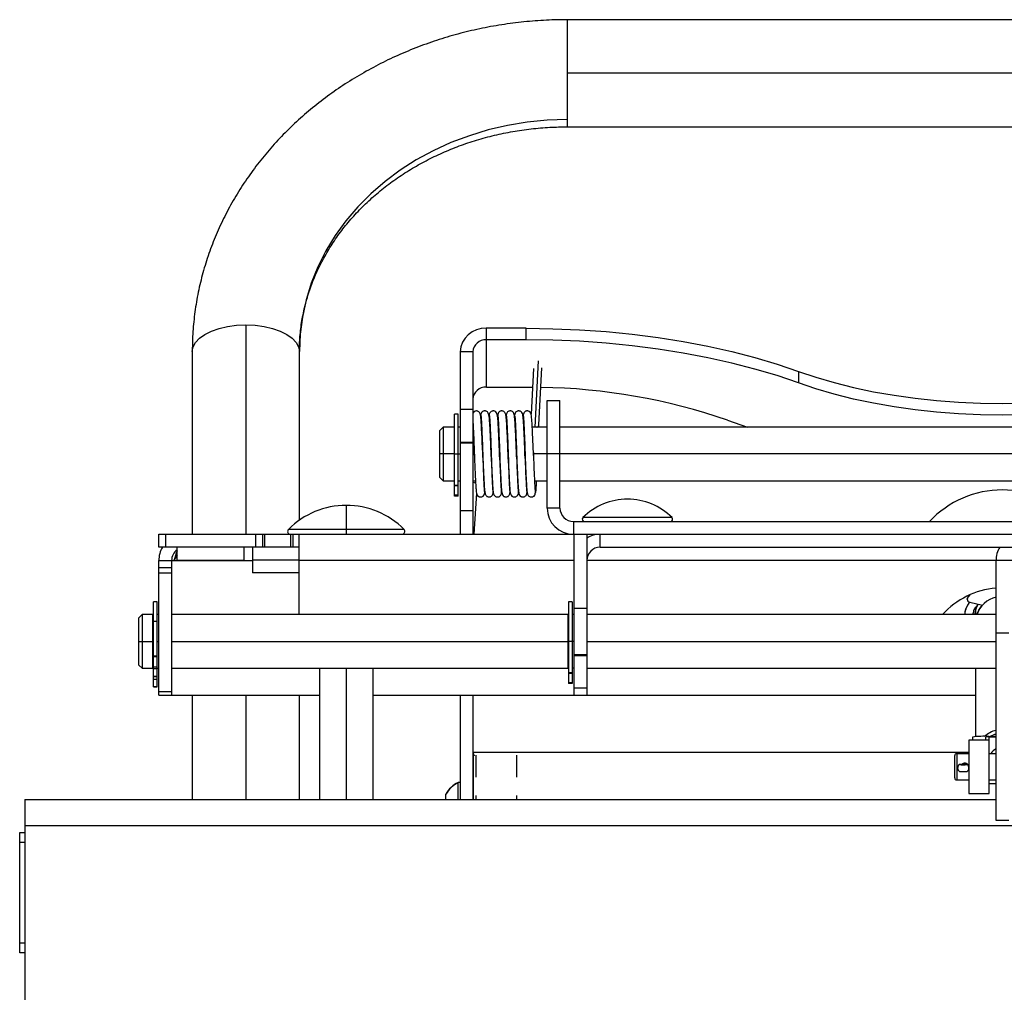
# Model space of a CAD drawing. Header units: millimetres. Extents: x -1710 to 1606, y -930 to 1956.
# Tile 22 of 27: x 1125 to 1359, y 761 to 992. Entities that reach past the tile are written whole.
import ezdxf

# ---------------------------------------------------------------- set-up
doc = ezdxf.new("R2010")
doc.units = ezdxf.units.MM

msp = doc.modelspace()

# ---------------------------------------------------------------- linework, layer by layer
at = {"color": 7, "linetype": 'Continuous', "lineweight": 25}
for p, q in [((1461.4, 991.8), (1255.02, 991.8)), ((1255.02, 991.8), (1255.02, 966.4)), ((1461.4, 979.1), (1255.02, 979.1)), ((1255.02, 966.4), (1461.4, 966.4)), ((1178.82, 919.46), (1178.82, 869.8)), ((1235.85, 904.69), (1235.85, 918.64)), ((1245.29, 918.64), (1235.85, 918.64)), ((1245.29, 915.9), (1245.29, 918.64)), ((1245.29, 915.9), (1235.85, 915.9)), ((1166.12, 913.11), (1166.12, 869.8)), ((1191.52, 873.14), (1191.52, 913.11)), ((1229.62, 913.05), (1229.62, 869.8)), ((1232.67, 913.05), (1229.62, 913.05)), ((1232.67, 913.05), (1232.67, 869.8)), ((1248.14, 910.94), (1247.31, 895.2)), ((1247.02, 909.14), (1246.44, 898.25)), ((1248.29, 895.77), (1249.01, 909.28)), ((1309.82, 908.43), (1309.82, 905.7)), ((1235.85, 904.69), (1244.1, 904.69)), ((1244.1, 904.69), (1246.78, 904.67)), ((1250.26, 876.02), (1250.26, 901.55)), ((1250.26, 901.55), (1253.31, 901.55)), ((1253.31, 876.02), (1253.31, 901.55)), ((1232.67, 899.37), (1229.62, 899.37)), ((1229.18, 898.25), (1228.29, 898.25)), ((1228.29, 878.85), (1228.29, 898.25)), ((1229.18, 878.85), (1229.18, 898.25)), ((1293, 896.85), (1297.76, 895.2)), ((1225.62, 895.2), (1224.86, 894.44)), ((1224.86, 883.26), (1224.86, 894.44)), ((1228.19, 895.2), (1225.62, 895.2)), ((1225.62, 895.2), (1225.62, 882.5)), ((1228.19, 895.2), (1228.19, 882.5)), ((1228.19, 894.79), (1228.29, 894.79)), ((1229.62, 895.2), (1229.18, 895.2)), ((1236.76, 895.2), (1236.73, 895.2)), ((1250.26, 895.2), (1246.77, 895.2)), ((1248.27, 895.2), (1248.29, 895.8)), ((1463.11, 895.2), (1253.31, 895.2)), ((1232.67, 891.53), (1229.62, 891.53)), ((1232.67, 891.42), (1229.62, 891.42)), ((1234.98, 888.82), (1234.91, 890.56)), ((1236.98, 888.89), (1236.91, 890.71)), ((1236.98, 889.73), (1237.01, 888.72)), ((1238.99, 889.64), (1239.01, 888.83)), ((1240.99, 888.9), (1240.97, 889.68)), ((1240.99, 889.89), (1241.02, 888.71)), ((1243.01, 888.78), (1242.97, 889.72)), ((1242.99, 889.89), (1243.03, 888.82)), ((1245.01, 888.88), (1244.97, 889.95)), ((1245, 890.07), (1245.04, 888.75)), ((1228.19, 888.85), (1224.86, 888.85)), ((1228.29, 888.85), (1229.62, 888.85)), ((1235, 888.85), (1234.98, 888.85)), ((1235, 887.98), (1234.98, 888.82)), ((1237, 888.27), (1236.98, 888.89)), ((1237.01, 888.85), (1236.98, 888.85)), ((1237.01, 888.72), (1237.06, 887.3)), ((1238.99, 888.79), (1238.97, 889.32)), ((1239.04, 887.35), (1238.99, 888.79)), ((1239.01, 888.83), (1239.06, 887.55)), ((1241.03, 887.65), (1240.99, 888.9)), ((1241.02, 888.71), (1241.07, 887.45)), ((1243.02, 888.19), (1243.01, 888.78)), ((1243.03, 888.82), (1243.06, 887.9)), ((1245.04, 887.75), (1245.01, 888.88)), ((1245.04, 888.75), (1245.07, 887.91)), ((1247.03, 888.51), (1247.02, 888.82)), ((1466.16, 888.85), (1247.03, 888.85)), ((1224.86, 883.26), (1225.62, 882.5)), ((1225.62, 882.5), (1228.19, 882.5)), ((1228.19, 882.9), (1228.29, 882.9)), ((1229.18, 882.5), (1229.62, 882.5)), ((1232.67, 882.5), (1233.27, 882.5)), ((1245.26, 882.5), (1245.28, 882.5)), ((1247.26, 882.5), (1250.26, 882.5)), ((1247.72, 881.46), (1247.77, 882.5)), ((1253.31, 882.5), (1463.11, 882.5)), ((1228.29, 881.46), (1229.18, 881.46)), ((1229.18, 881.28), (1228.29, 881.28)), ((1228.29, 879.13), (1229.18, 879.13)), ((1229.18, 878.85), (1228.29, 878.85)), ((1232.97, 869.8), (1233.56, 879.52)), ((1232.97, 869.8), (1233.56, 879.52)), ((1202.64, 876.66), (1202.64, 869.8)), ((1229.62, 875.46), (1232.67, 875.46)), ((1253.31, 876.02), (1250.26, 876.02)), ((1279.88, 873.75), (1258.75, 873.75)), ((1216.33, 870.97), (1188.94, 870.97)), ((1256.49, 872.85), (1256.49, 869.8)), ((1256.49, 872.85), (1459.94, 872.85)), ((1158.19, 866.75), (1158.19, 869.8)), ((1158.19, 869.8), (1558.24, 869.8)), ((1159.77, 869.8), (1159.77, 866.75)), ((1181.21, 866.75), (1181.21, 869.8)), ((1182.79, 869.8), (1182.79, 866.75)), ((1183.26, 869.8), (1183.26, 866.75)), ((1189.47, 866.75), (1189.47, 869.8)), ((1189.94, 869.8), (1189.94, 866.75)), ((1191.46, 850.75), (1191.46, 869.8)), ((1256.61, 869.8), (1256.61, 831.7)), ((1259.66, 869.8), (1259.66, 831.7)), ((1262.84, 866.75), (1262.84, 869.8)), ((1191.46, 866.75), (1158.19, 866.75)), ((1162.55, 863.7), (1162.55, 866.75)), ((1178.43, 863.7), (1178.43, 866.75)), ((1180.41, 866.75), (1180.41, 860.7)), ((1262.84, 866.75), (1453.59, 866.75)), ((1162.55, 863.7), (1178.43, 863.7)), ((1180.41, 863.73), (1191.46, 863.73)), ((1158.19, 831.7), (1158.19, 863.57)), ((1158.19, 863.57), (1180.41, 863.57)), ((1158.19, 861.94), (1161.24, 861.94)), ((1161.24, 863.57), (1161.24, 831.7)), ((1256.61, 863.57), (1191.46, 863.57)), ((1456.76, 863.57), (1259.66, 863.57)), ((1356.69, 801.98), (1356.69, 863.57)), ((1161.24, 860.57), (1158.19, 860.57)), ((1191.46, 860.7), (1180.41, 860.7)), ((1349.88, 854.43), (1349.88, 854.48)), ((1350.49, 855.46), (1350.02, 854.87)), ((1350.42, 855.43), (1350.02, 854.92)), ((1350.02, 854.92), (1350.02, 854.87)), ((1157.81, 853.8), (1156.92, 853.8)), ((1156.92, 833.62), (1156.92, 853.8)), ((1157.81, 833.62), (1157.81, 853.8)), ((1256.23, 853.8), (1255.34, 853.8)), ((1255.34, 853.8), (1255.34, 834.4)), ((1256.23, 853.8), (1256.23, 834.4)), ((1259.66, 852.19), (1256.61, 852.19)), ((1350.44, 853.71), (1353.44, 852.96)), ((1154.25, 850.75), (1153.49, 849.99)), ((1153.49, 838.81), (1153.49, 849.99)), ((1156.82, 850.75), (1154.25, 850.75)), ((1154.25, 850.75), (1154.25, 838.05)), ((1156.82, 838.05), (1156.82, 850.75)), ((1156.92, 850.34), (1156.82, 850.34)), ((1158.19, 850.75), (1157.81, 850.75)), ((1255.24, 850.75), (1161.24, 850.75)), ((1255.24, 838.05), (1255.24, 850.75)), ((1255.34, 850.34), (1255.24, 850.34)), ((1256.61, 850.75), (1256.23, 850.75)), ((1356.69, 850.75), (1259.66, 850.75)), ((1351.8, 850.75), (1351.74, 850.96)), ((1351.86, 850.75), (1351.86, 851.89)), ((1156.92, 849.19), (1157.81, 849.19)), ((1356.69, 846.43), (1359.74, 846.43)), ((1153.49, 844.4), (1156.82, 844.4)), ((1157.81, 844.4), (1158.19, 844.4)), ((1161.24, 844.4), (1255.24, 844.4)), ((1256.61, 844.4), (1255.34, 844.4)), ((1259.66, 844.4), (1356.69, 844.4)), ((1156.92, 841), (1157.81, 841)), ((1157.81, 840.78), (1156.92, 840.78)), ((1256.61, 841.28), (1259.66, 841.28)), ((1256.61, 841.05), (1259.66, 841.05)), ((1153.49, 838.81), (1154.25, 838.05)), ((1154.25, 838.05), (1156.82, 838.05)), ((1156.92, 838.45), (1156.82, 838.45)), ((1156.92, 838.38), (1157.81, 838.38)), ((1157.81, 838.05), (1158.19, 838.05)), ((1161.24, 838.05), (1255.34, 838.05)), ((1196.29, 838.05), (1196.29, 806.93)), ((1202.64, 838.05), (1202.64, 806.93)), ((1208.99, 806.93), (1208.99, 838.05)), ((1255.34, 838.45), (1255.24, 838.45)), ((1256.61, 838.05), (1256.23, 838.05)), ((1259.66, 838.05), (1356.69, 838.05)), ((1351.86, 821.82), (1351.86, 838.05)), ((1157.81, 837.9), (1156.92, 837.9)), ((1156.92, 836.18), (1157.81, 836.18)), ((1156.92, 836.11), (1157.81, 836.11)), ((1156.92, 836.1), (1157.81, 836.1)), ((1255.34, 837.01), (1256.23, 837.01)), ((1256.23, 836.83), (1255.34, 836.83)), ((1157.81, 835.41), (1156.92, 835.41)), ((1156.92, 833.69), (1157.81, 833.69)), ((1156.92, 833.62), (1157.81, 833.62)), ((1255.34, 834.68), (1256.23, 834.68)), ((1256.23, 834.4), (1255.34, 834.4)), ((1256.61, 833.4), (1259.66, 833.4)), ((1158.19, 832.55), (1161.24, 832.55)), ((1158.19, 831.7), (1196.29, 831.7)), ((1166.12, 831.7), (1166.12, 806.93)), ((1178.82, 831.7), (1178.82, 806.93)), ((1191.52, 806.93), (1191.52, 831.7)), ((1208.99, 831.7), (1351.86, 831.7)), ((1229.62, 831.7), (1229.62, 806.93)), ((1232.67, 831.7), (1232.67, 806.93)), ((1351.07, 821.7), (1351.07, 821.03)), ((1354.24, 821.03), (1354.24, 821.7)), ((1355.04, 821.89), (1356.69, 821.89)), ((1355.04, 808.33), (1355.04, 821.74)), ((1356.69, 821.74), (1355.04, 821.74)), ((1355.04, 821.03), (1350.27, 821.03)), ((1350.27, 821.03), (1350.27, 808.33)), ((1355.04, 821.02), (1350.27, 821.02)), ((1350.27, 818.1), (1232.8, 818.1)), ((1232.8, 806.98), (1232.8, 818.1)), ((1233.03, 817.2), (1232.84, 817.84)), ((1233.45, 812.2), (1233.45, 817.43)), ((1243.08, 812.2), (1243.08, 817.43)), ((1346.9, 812.03), (1346.9, 817.33)), ((1350.27, 817.79), (1347.36, 817.79)), ((1347.36, 817.79), (1347.36, 811.57)), ((1350.27, 817.79), (1347.36, 817.79)), ((1356.69, 817.79), (1355.04, 817.79)), ((1356.69, 817.79), (1355.04, 817.79)), ((1347.96, 815.19), (1347.96, 815.19)), ((1348.67, 815.31), (1348.67, 815.32)), ((1348.67, 815.3), (1348.67, 815.31)), ((1348.83, 815.37), (1348.83, 815.37)), ((1349.08, 815.2), (1349.08, 815.65)), ((1349.48, 815.21), (1349.48, 815.53)), ((1349.73, 815.24), (1349.73, 815.37)), ((1349.89, 815.19), (1349.89, 815.32)), ((1350.26, 814.29), (1350.27, 814.4)), ((1350.27, 814.29), (1350.27, 814.4)), ((1229.62, 810.95), (1229.17, 810.95)), ((1229.17, 806.93), (1229.17, 810.95)), ((1347.36, 811.57), (1350.27, 811.57)), ((1355.04, 811.57), (1356.69, 811.57)), ((1356.69, 810.64), (1355.04, 810.64)), ((1226.27, 806.93), (1226.27, 808.18)), ((1232.77, 808.58), (1232.67, 808.58)), ((1232.79, 808.54), (1232.77, 808.52)), ((1232.81, 808.53), (1232.79, 808.56)), ((1233.45, 806.93), (1233.45, 807.89)), ((1243.08, 806.93), (1243.08, 807.89)), ((1350.27, 808.33), (1355.04, 808.33)), ((1126.44, 806.93), (1126.44, 149.83)), ((1126.44, 806.93), (1356.69, 806.93)), ((1589.99, 800.71), (1126.44, 800.71)), ((1359.74, 801.98), (1356.69, 801.98)), ((1125.22, 770.55), (1125.22, 799.12)), ((1125.22, 799.12), (1126.44, 799.12)), ((1126.44, 796.74), (1125.22, 796.74)), ((1125.22, 772.93), (1126.44, 772.93)), ((1126.44, 770.55), (1125.22, 770.55))]:
    msp.add_line(p, q, dxfattribs=at)
at = {"color": 7, "linetype": 'Continuous', "lineweight": 25, "flags": 128}
for points in [[(1255.02, 968.1), (1250.28, 967.95), (1245.56, 967.49), (1240.89, 966.72), (1236.31, 965.66), (1231.83, 964.3), (1227.47, 962.66), (1223.27, 960.73), (1219.25, 958.55), (1215.43, 956.1), (1211.83, 953.42), (1208.48, 950.51), (1205.38, 947.4), (1202.56, 944.09), (1200.03, 940.6), (1197.81, 936.97), (1195.91, 933.2), (1194.35, 929.32), (1193.12, 925.35), (1192.23, 921.3), (1191.7, 917.22), (1191.52, 913.11)], [(1166.12, 913.11), (1166.32, 914.21), (1166.89, 915.28), (1167.83, 916.28), (1169.1, 917.19), (1170.66, 917.97), (1172.47, 918.61), (1174.48, 919.08), (1176.62, 919.36), (1178.82, 919.46)], [(1178.82, 919.46), (1181.03, 919.36), (1183.17, 919.08), (1185.17, 918.61), (1186.99, 917.97), (1188.55, 917.19), (1189.82, 916.28), (1190.76, 915.28), (1191.33, 914.21), (1191.52, 913.11)], [(1245.29, 918.64), (1251.64, 918.55), (1257.97, 918.29), (1264.24, 917.85), (1270.45, 917.24), (1276.55, 916.46), (1282.53, 915.51), (1288.37, 914.4), (1294.04, 913.14), (1299.52, 911.71), (1304.78, 910.14), (1309.82, 908.43)], [(1309.82, 905.7), (1304.78, 907.41), (1299.52, 908.98), (1294.04, 910.4), (1288.37, 911.67), (1282.53, 912.78), (1276.55, 913.72), (1270.45, 914.5), (1264.24, 915.11), (1257.97, 915.55), (1251.64, 915.81), (1245.29, 915.9)], [(1309.82, 908.43), (1313.98, 907.02), (1318.35, 905.75), (1322.91, 904.6), (1327.64, 903.6), (1332.51, 902.75), (1337.5, 902.04), (1342.59, 901.49), (1347.76, 901.09), (1352.97, 900.86), (1358.21, 900.78), (1363.45, 900.86), (1368.67, 901.09), (1373.83, 901.49), (1378.92, 902.04), (1383.92, 902.75), (1388.79, 903.6), (1393.52, 904.6), (1398.08, 905.75), (1402.45, 907.02), (1406.61, 908.43)], [(1406.61, 905.7), (1402.45, 904.29), (1398.08, 903.01), (1393.52, 901.87), (1388.79, 900.87), (1383.92, 900.01), (1378.92, 899.31), (1373.83, 898.76), (1368.67, 898.36), (1363.45, 898.12), (1358.21, 898.04), (1352.97, 898.12), (1347.76, 898.36), (1342.59, 898.76), (1337.5, 899.31), (1332.51, 900.01), (1327.64, 900.87), (1322.91, 901.87), (1318.35, 903.01), (1313.98, 904.29), (1309.82, 905.7)], [(1233.31, 881.9), (1233.05, 882.03), (1232.67, 882.1)], [(1161.77, 863.57), (1161.77, 863.57)], [(1352.16, 850.75), (1352.59, 851.78), (1353.4, 852.97)], [(1356.69, 822.51), (1355.42, 821.97), (1355.29, 821.89)], [(1356.69, 822.44), (1355.43, 821.91), (1355.41, 821.89)], [(1349.73, 815.24), (1349.69, 815.24), (1349.66, 815.23)]]:
    msp.add_lwpolyline(points, dxfattribs=at)
at = {"color": 7, "linetype": 'Continuous', "lineweight": 25}
for centre, radius, start, end in [((1235.54, 912.71), 5.93, 87.0705, 176.735), ((1235.69, 912.88), 3.03, 87.0705, 176.735), ((1235.69, 901.67), 3.03, 87.0705, 176.735), ((1246.53, 762.19), 142.46, 70.9585, 89.1017), ((1358.21, 856.63), 23.7, 43.1651, 136.8349), ((1269.31, 863.2), 14.93, 44.947, 135.053), ((1202.64, 857.33), 19.33, 44.8855, 135.1145), ((1256.49, 876.02), 6.22, 180, 270), ((1256.49, 876.02), 3.18, 180, 270), ((1259.12, 873.37), 0.528, 135.053, 270), ((1279.5, 873.37), 0.528, 270, 44.947), ((1189.43, 870.48), 0.686, 135.1145, 270), ((1215.85, 870.48), 0.686, 270, 44.8855), ((1262.84, 863.57), 6.22, 90, 120.6774), ((1164.41, 863.57), 6.22, 149.3226, 180), ((1164.41, 863.57), 3.18, 125.803, 180), ((1262.84, 863.57), 3.18, 90, 180), ((1362.91, 863.57), 6.22, 149.3226, 180), ((1358.21, 838.05), 19.05, 94.5886, 138.1897), ((1350.62, 854.48), 0.745, 143.6875, 179.9969), ((1350.62, 854.43), 0.745, 143.6875, 179.9969), ((1350.62, 854.43), 0.746, 180.0223, 256.0981), ((1358.21, 848.77), 6.35, 103.8583, 161.857), ((1354.05, 800.93), 20.99, 87.2965, 98.1595), ((1358.21, 817.16), 6.35, 103.8685, 131.9776), ((1354.84, 817.55), 4.2, 87.2965, 98.1595), ((1347.36, 817.33), 0.463, 90, 180), ((1347.36, 817.32), 0.463, 89.9675, 179.9674), ((1358.21, 816.19), 3.17, 118.6531, 149.6968), ((1348.56, 814.4), 0.991, 127.7579, 173.1924), ((1348.92, 823.34), 8.21, 263.2312, 276.7688), ((1348.21, 815.06), 0.204, 51.7447, 93.9924), ((1348.83, 815.11), 0.254, 89.9966, 127.7633), ((1348.83, 815.11), 0.254, 20.4186, 90.0243), ((1349.73, 814.99), 0.254, 52.2367, 90.0034), ((1349.28, 814.4), 0.991, 0.0085, 52.2433), ((1348.56, 814.4), 0.99, 173.199, 193.8759), ((1348.92, 822.37), 8.8, 263.703, 276.298), ((1231.7, 805.4), 6.1, 114.518, 152.907), ((1231.66, 805.36), 6.07, 114.2339, 152.6038), ((1347.36, 812.03), 0.463, 180, 270)]:
    msp.add_arc(centre, radius, start, end, dxfattribs=at)
for points, knots in [([(1255.02, 991.8), (1254.04, 991.79), (1251.28, 991.77), (1246.75, 991.5), (1241.46, 990.93), (1236.21, 990.07), (1231.03, 988.94), (1225.94, 987.53), (1220.94, 985.85), (1216.07, 983.91), (1211.34, 981.72), (1206.77, 979.28), (1202.37, 976.6), (1198.16, 973.69), (1194.15, 970.56), (1190.36, 967.22), (1186.81, 963.69), (1183.51, 959.97), (1180.46, 956.08), (1177.68, 952.05), (1175.19, 947.87), (1172.98, 943.57), (1171.07, 939.16), (1169.46, 934.67), (1168.16, 930.1), (1167.17, 925.47), (1166.5, 920.8), (1166.17, 916.67), (1166.14, 914.11), (1166.12, 913.11)], [0, 0, 0, 0, 0.021334, 0.059829, 0.098332, 0.136837, 0.175341, 0.213842, 0.252338, 0.290824, 0.329296, 0.367749, 0.406178, 0.444577, 0.482939, 0.521257, 0.559524, 0.597734, 0.635881, 0.673959, 0.711964, 0.749896, 0.787754, 0.82554, 0.863259, 0.900918, 0.938526, 0.976094, 1, 1, 1, 1]), ([(1191.52, 913.11), (1191.53, 913.69), (1191.55, 915.52), (1191.81, 918.59), (1192.43, 922.31), (1193.36, 925.98), (1194.6, 929.58), (1196.13, 933.1), (1197.96, 936.52), (1200.06, 939.83), (1202.43, 942.99), (1205.06, 946.01), (1207.93, 948.87), (1211.03, 951.55), (1214.34, 954.04), (1217.86, 956.33), (1221.55, 958.41), (1225.41, 960.27), (1229.41, 961.9), (1233.53, 963.29), (1237.77, 964.43), (1242.09, 965.32), (1246.47, 965.95), (1250.79, 966.33), (1253.65, 966.38), (1255.02, 966.4)], [0, 0, 0, 0, 0.021345, 0.067353, 0.113336, 0.159223, 0.204961, 0.250512, 0.295854, 0.340982, 0.385901, 0.430627, 0.475178, 0.519577, 0.563847, 0.608009, 0.652082, 0.696085, 0.74003, 0.783931, 0.827796, 0.871635, 0.915452, 0.959253, 1, 1, 1, 1]), ([(1234.91, 890.56), (1234.9, 890.92), (1234.86, 892.15), (1234.77, 894), (1234.67, 895.82), (1234.57, 897.36), (1234.52, 898.12), (1234.3, 898.63), (1234.07, 898.86), (1233.85, 898.99), (1233.57, 899.06), (1233.23, 899.03), (1232.99, 898.92), (1232.71, 898.72), (1232.69, 898.51), (1232.67, 898.35)], [0, 0, 0, 0, 0.066641, 0.23059, 0.375345, 0.498428, 0.6951, 0.764745, 0.793021, 0.817801, 0.839638, 0.859968, 0.882621, 0.910636, 1, 1, 1, 1]), ([(1236.91, 890.71), (1236.9, 891.01), (1236.86, 892.19), (1236.77, 894.03), (1236.67, 895.92), (1236.6, 897.2), (1236.48, 898.13), (1236.23, 898.73), (1235.9, 898.97), (1235.66, 899.03), (1235.53, 899.05), (1235.4, 899.05), (1235.24, 899.02), (1235.03, 898.95), (1234.73, 898.74), (1234.61, 898.46), (1234.52, 898.18), (1234.49, 897.95), (1234.49, 897.94)], [0, 0, 0, 0, 0.053127, 0.207739, 0.349353, 0.475299, 0.59393, 0.706996, 0.75703, 0.774605, 0.781693, 0.787886, 0.799523, 0.811484, 0.837997, 0.909151, 0.994509, 1, 1, 1, 1]), ([(1238.97, 889.32), (1238.95, 889.82), (1238.91, 891.01), (1238.82, 892.81), (1238.74, 894.55), (1238.67, 895.94), (1238.6, 897.04), (1238.52, 897.87), (1238.38, 898.43), (1238.26, 898.72), (1237.96, 898.94), (1237.75, 899.02), (1237.56, 899.05), (1237.36, 899.04), (1237.1, 898.98), (1236.76, 898.75), (1236.57, 898.39), (1236.52, 898.05), (1236.5, 897.95)], [0, 0, 0, 0, 0.081878, 0.193457, 0.302348, 0.405556, 0.500274, 0.591722, 0.680657, 0.755757, 0.782471, 0.794025, 0.804964, 0.81671, 0.831314, 0.870683, 0.962464, 1, 1, 1, 1]), ([(1240.97, 889.68), (1240.94, 890.39), (1240.88, 892.04), (1240.77, 894.29), (1240.67, 896.17), (1240.6, 897.37), (1240.49, 898.2), (1240.25, 898.74), (1239.91, 898.97), (1239.65, 899.04), (1239.45, 899.05), (1239.26, 899.02), (1239.04, 898.95), (1238.74, 898.73), (1238.62, 898.46), (1238.54, 898.1), (1238.5, 897.9)], [0, 0, 0, 0, 0.117652, 0.269322, 0.404694, 0.52264, 0.62956, 0.725492, 0.76683, 0.78209, 0.794223, 0.805227, 0.816752, 0.843114, 0.916353, 1, 1, 1, 1]), ([(1242.97, 889.72), (1242.95, 890.15), (1242.91, 891.31), (1242.83, 893.09), (1242.74, 894.85), (1242.67, 896.19), (1242.61, 897.21), (1242.52, 897.95), (1242.39, 898.46), (1242.27, 898.73), (1241.97, 898.94), (1241.76, 899.02), (1241.61, 899.04), (1241.48, 899.05), (1241.35, 899.04), (1241.1, 898.98), (1240.77, 898.74), (1240.58, 898.37), (1240.53, 898), (1240.52, 897.92)], [0, 0, 0, 0, 0.071518, 0.192287, 0.306326, 0.410633, 0.504521, 0.593498, 0.677125, 0.746575, 0.772093, 0.783471, 0.794454, 0.800158, 0.806625, 0.822569, 0.867913, 0.970733, 1, 1, 1, 1]), ([(1244.97, 889.95), (1244.95, 890.44), (1244.9, 891.73), (1244.82, 893.63), (1244.72, 895.42), (1244.65, 896.71), (1244.59, 897.56), (1244.5, 898.17), (1244.32, 898.64), (1244.05, 898.93), (1243.73, 899.03), (1243.54, 899.05), (1243.26, 899.03), (1243.02, 898.92), (1242.78, 898.74), (1242.65, 898.49), (1242.58, 898.19), (1242.54, 898.01)], [0, 0, 0, 0, 0.082322, 0.218053, 0.341544, 0.449855, 0.546378, 0.632287, 0.706882, 0.770021, 0.782305, 0.792967, 0.811475, 0.831047, 0.854134, 0.915039, 1, 1, 1, 1]), ([(1247.02, 888.82), (1246.99, 889.61), (1246.93, 891.18), (1246.83, 893.37), (1246.73, 895.19), (1246.65, 896.9), (1246.55, 898.04), (1246.31, 898.64), (1246.09, 898.87), (1245.91, 898.97), (1245.74, 899.02), (1245.62, 899.04), (1245.52, 899.05), (1245.42, 899.04), (1245.22, 899.01), (1244.99, 898.89), (1244.69, 898.57), (1244.6, 898.2), (1244.53, 897.95)], [0, 0, 0, 0, 0.125127, 0.247386, 0.362362, 0.466808, 0.649575, 0.731256, 0.763484, 0.787247, 0.796443, 0.804351, 0.808303, 0.812894, 0.824488, 0.858762, 0.905731, 1, 1, 1, 1]), ([(1232.67, 896.49), (1232.68, 896.32), (1232.73, 895.66), (1232.82, 893.5), (1232.94, 890.66), (1233, 888.73), (1233.02, 887.93)], [0, 0, 0, 0, 0.106188, 0.432197, 0.763398, 1, 1, 1, 1]), ([(1234.46, 898.03), (1234.46, 898.03), (1234.5, 898.28), (1234.58, 897.68), (1234.69, 896.16), (1234.79, 893.92), (1234.86, 892.15), (1234.88, 891.44)], [0, 0, 0, 0, 0.00855, 0.283483, 0.547762, 0.818099, 1, 1, 1, 1]), ([(1234.48, 897.89), (1234.5, 897.95), (1234.56, 898.13), (1234.66, 897.11), (1234.76, 895.08), (1234.88, 892.21), (1235, 888.92), (1235.1, 885.61), (1235.23, 882.74), (1235.34, 880.62), (1235.41, 880.09), (1235.44, 879.84)], [0, 0, 0, 0, 0.064846, 0.184255, 0.299986, 0.420552, 0.539588, 0.655529, 0.77625, 0.894874, 1, 1, 1, 1]), ([(1236.47, 897.97), (1236.47, 897.99), (1236.51, 898.3), (1236.6, 897.79), (1236.71, 896.37), (1236.82, 893.9), (1236.9, 891.78), (1236.94, 890.71)], [0, 0, 0, 0, 0.019515, 0.268362, 0.508554, 0.751495, 1, 1, 1, 1]), ([(1236.48, 897.92), (1236.49, 897.95), (1236.55, 898.1), (1236.64, 897.13), (1236.74, 895.14), (1236.86, 892.27), (1236.98, 888.99), (1237.08, 885.69), (1237.21, 882.77), (1237.32, 880.7), (1237.41, 879.65), (1237.46, 879.76), (1237.48, 879.79)], [0, 0, 0, 0, 0.041475, 0.156265, 0.267519, 0.383422, 0.497854, 0.60931, 0.725362, 0.839397, 0.951131, 1, 1, 1, 1]), ([(1238.47, 898.01), (1238.5, 897.98), (1238.58, 897.91), (1238.69, 896.38), (1238.8, 893.95), (1238.9, 891.57), (1238.95, 890.11), (1238.96, 889.78)], [0, 0, 0, 0, 0.225619, 0.456358, 0.689737, 0.928676, 1, 1, 1, 1]), ([(1238.49, 897.9), (1238.51, 897.96), (1238.56, 898.17), (1238.66, 897.28), (1238.76, 895.38), (1238.88, 892.58), (1239, 889.32), (1239.1, 886), (1239.23, 883.05), (1239.34, 880.8), (1239.41, 880.17), (1239.44, 879.87)], [0, 0, 0, 0, 0.048781, 0.170011, 0.286816, 0.408339, 0.529258, 0.646145, 0.767893, 0.88846, 1, 1, 1, 1]), ([(1240.49, 897.95), (1240.5, 897.98), (1240.55, 898.16), (1240.64, 897.3), (1240.74, 895.43), (1240.86, 892.64), (1240.98, 889.39), (1241.08, 886.07), (1241.21, 883.08), (1241.32, 880.9), (1241.41, 879.74), (1241.46, 879.78), (1241.48, 879.8)], [0, 0, 0, 0, 0.0272695, 0.1438819, 0.2562372, 0.373131, 0.4894439, 0.601879, 0.7189893, 0.8349638, 0.947555, 1, 1, 1, 1]), ([(1240.54, 897.88), (1240.56, 897.87), (1240.62, 897.85), (1240.71, 896.55), (1240.82, 894.24), (1240.94, 891.18), (1241.05, 887.84), (1241.16, 884.64), (1241.29, 881.93), (1241.39, 880.23), (1241.47, 879.48), (1241.52, 879.68), (1241.52, 879.71)], [0, 0, 0, 0, 0.058886, 0.173914, 0.288664, 0.407047, 0.52158, 0.636834, 0.755187, 0.869294, 0.985021, 1, 1, 1, 1]), ([(1242.51, 897.89), (1242.54, 897.89), (1242.6, 897.88), (1242.69, 896.59), (1242.8, 894.29), (1242.92, 891.25), (1243.03, 887.91), (1243.14, 884.7), (1243.27, 881.99), (1243.37, 880.23), (1243.46, 879.48), (1243.51, 879.73), (1243.52, 879.78)], [0, 0, 0, 0, 0.061775, 0.174152, 0.286257, 0.401912, 0.513805, 0.626403, 0.742029, 0.853505, 0.966566, 1, 1, 1, 1]), ([(1242.58, 897.78), (1242.61, 897.66), (1242.67, 897.37), (1242.76, 895.62), (1242.88, 892.96), (1242.99, 890.13), (1243.04, 888.38), (1243.06, 887.74)], [0, 0, 0, 0, 0.155614, 0.385013, 0.622706, 0.861072, 1, 1, 1, 1]), ([(1244.51, 898.01), (1244.51, 898.02), (1244.55, 898.21), (1244.64, 897.45), (1244.74, 895.71), (1244.84, 893.43), (1244.91, 891.73), (1244.93, 891.12)], [0, 0, 0, 0, 0.023623, 0.300914, 0.567238, 0.843192, 1, 1, 1, 1]), ([(1244.52, 897.91), (1244.55, 897.93), (1244.61, 898), (1244.71, 896.77), (1244.82, 894.56), (1244.94, 891.56), (1245.05, 888.27), (1245.14, 885.52), (1245.2, 884.23), (1245.22, 883.82)], [0, 0, 0, 0, 0.10169, 0.265909, 0.427611, 0.595421, 0.758978, 0.921264, 1, 1, 1, 1]), ([(1247.84, 895.2), (1247.9, 895.22), (1248.06, 895.29), (1248.24, 895.51), (1248.27, 895.7), (1248.29, 895.8)], [0, 0, 0, 0, 0.19764, 0.59882, 1, 1, 1, 1]), ([(1232.87, 892.36), (1232.87, 892.31), (1232.89, 891.79), (1232.94, 890.54), (1232.98, 889.36), (1233, 888.75)], [0, 0, 0, 0, 0.041237, 0.507739, 1, 1, 1, 1]), ([(1234.88, 891.44), (1234.9, 891.09), (1234.95, 889.75), (1235.03, 887.1), (1235.15, 883.99), (1235.27, 881.45), (1235.37, 879.97), (1235.46, 879.41), (1235.5, 879.7), (1235.5, 879.73)], [0, 0, 0, 0, 0.063163, 0.242753, 0.427488, 0.614276, 0.793583, 0.978875, 1, 1, 1, 1]), ([(1236.94, 890.71), (1236.94, 890.71), (1236.98, 889.72), (1237.05, 887.41), (1237.16, 884.29), (1237.29, 881.66), (1237.39, 880.1), (1237.47, 879.43), (1237.51, 879.64), (1237.51, 879.64)], [0, 0, 0, 0, 0.000184, 0.197027, 0.397564, 0.60191, 0.79823, 0.999482, 1, 1, 1, 1]), ([(1238.96, 889.78), (1238.98, 889.04), (1239.04, 887.2), (1239.14, 884.34), (1239.27, 881.72), (1239.37, 880.09), (1239.46, 879.44), (1239.51, 879.73), (1239.52, 879.79)], [0, 0, 0, 0, 0.137373, 0.340241, 0.546962, 0.745564, 0.949154, 1, 1, 1, 1]), ([(1244.93, 891.12), (1244.95, 890.66), (1245, 889.19), (1245.08, 886.45), (1245.2, 883.41), (1245.32, 881.11), (1245.41, 879.84), (1245.47, 879.82), (1245.49, 879.81)], [0, 0, 0, 0, 0.089418, 0.287912, 0.494163, 0.700014, 0.898563, 1, 1, 1, 1]), ([(1233, 888.75), (1233.02, 888.14), (1233.06, 886.88), (1233.15, 885.03), (1233.23, 883.31), (1233.3, 881.87), (1233.38, 880.73), (1233.46, 879.86), (1233.6, 879.27), (1233.71, 878.97), (1234.02, 878.75), (1234.24, 878.67), (1234.44, 878.64), (1234.63, 878.65), (1234.89, 878.72), (1235.23, 878.95), (1235.42, 879.31), (1235.47, 879.65), (1235.48, 879.78)], [0, 0, 0, 0, 0.097986, 0.199567, 0.30318, 0.405874, 0.502893, 0.593215, 0.682086, 0.7585, 0.785298, 0.796721, 0.807455, 0.818987, 0.832789, 0.868407, 0.953323, 1, 1, 1, 1]), ([(1235, 888.82), (1235.03, 887.96), (1235.09, 886.27), (1235.2, 883.93), (1235.3, 882.02), (1235.37, 880.69), (1235.47, 879.74), (1235.66, 879.13), (1235.96, 878.8), (1236.21, 878.68), (1236.45, 878.65), (1236.63, 878.65), (1236.79, 878.69), (1236.98, 878.77), (1237.21, 878.94), (1237.34, 879.17), (1237.44, 879.43), (1237.47, 879.68), (1237.48, 879.76)], [0, 0, 0, 0, 0.135262, 0.268691, 0.395379, 0.510821, 0.613218, 0.710503, 0.756944, 0.791797, 0.804359, 0.814306, 0.823613, 0.833781, 0.858453, 0.909961, 0.971994, 1, 1, 1, 1]), ([(1237.06, 887.3), (1237.08, 886.9), (1237.12, 885.65), (1237.2, 883.78), (1237.3, 881.97), (1237.39, 880.71), (1237.44, 879.94), (1237.53, 879.42), (1237.68, 879.07), (1237.91, 878.83), (1238.14, 878.7), (1238.43, 878.63), (1238.77, 878.67), (1239, 878.78), (1239.24, 878.97), (1239.36, 879.22), (1239.43, 879.55), (1239.47, 879.74)], [0, 0, 0, 0, 0.069576, 0.214074, 0.345894, 0.460952, 0.557842, 0.639701, 0.707038, 0.735723, 0.761052, 0.78205, 0.800747, 0.821437, 0.846666, 0.915035, 1, 1, 1, 1]), ([(1239.06, 887.55), (1239.07, 887.19), (1239.11, 886.07), (1239.2, 884.3), (1239.29, 882.46), (1239.36, 881.12), (1239.44, 880.14), (1239.57, 879.42), (1239.75, 879), (1239.99, 878.79), (1240.18, 878.7), (1240.34, 878.66), (1240.45, 878.65), (1240.54, 878.65), (1240.63, 878.66), (1240.82, 878.69), (1241.04, 878.81), (1241.33, 879.13), (1241.43, 879.51), (1241.49, 879.76)], [0, 0, 0, 0, 0.060082, 0.191281, 0.316558, 0.431832, 0.533871, 0.626922, 0.714014, 0.74836, 0.773138, 0.782334, 0.789913, 0.793815, 0.798504, 0.810727, 0.847866, 0.899242, 1, 1, 1, 1]), ([(1241.07, 887.45), (1241.09, 886.85), (1241.15, 885.28), (1241.25, 883.1), (1241.36, 881.23), (1241.43, 880.12), (1241.54, 879.41), (1241.77, 878.94), (1242.12, 878.71), (1242.37, 878.65), (1242.57, 878.65), (1242.76, 878.68), (1242.98, 878.76), (1243.28, 878.98), (1243.38, 879.22), (1243.45, 879.56), (1243.48, 879.71)], [0, 0, 0, 0, 0.10263, 0.269278, 0.417495, 0.542036, 0.646496, 0.734851, 0.771726, 0.786148, 0.798351, 0.809973, 0.822449, 0.852009, 0.937185, 1, 1, 1, 1]), ([(1243.06, 887.9), (1243.08, 887.48), (1243.12, 886.33), (1243.2, 884.57), (1243.29, 882.8), (1243.36, 881.44), (1243.43, 880.44), (1243.51, 879.71), (1243.64, 879.23), (1243.76, 878.96), (1244.06, 878.75), (1244.27, 878.67), (1244.43, 878.65), (1244.56, 878.65), (1244.69, 878.66), (1244.93, 878.72), (1245.26, 878.97), (1245.44, 879.32), (1245.49, 879.67), (1245.5, 879.72)], [0, 0, 0, 0, 0.070992, 0.191752, 0.307797, 0.415636, 0.512682, 0.599979, 0.682374, 0.751255, 0.776761, 0.788206, 0.799309, 0.805207, 0.811924, 0.82847, 0.875204, 0.981219, 1, 1, 1, 1]), ([(1245.07, 887.91), (1245.09, 887.22), (1245.14, 885.83), (1245.2, 884.61), (1245.23, 884)], [0, 0, 0, 0, 0.496719, 1, 1, 1, 1]), ([(1247, 889.19), (1247.01, 888.9), (1247.06, 887.54), (1247.14, 885.05), (1247.27, 882.28), (1247.37, 880.35), (1247.48, 879.45), (1247.61, 879.86), (1247.68, 880.65), (1247.72, 881.44), (1247.72, 881.46)], [0, 0, 0, 0, 0.042812, 0.199903, 0.362393, 0.520025, 0.677783, 0.840268, 0.99725, 1, 1, 1, 1]), ([(1245.23, 884), (1245.24, 883.79), (1245.28, 882.79), (1245.36, 881.48), (1245.43, 880.28), (1245.54, 879.47), (1245.78, 878.95), (1246.13, 878.72), (1246.38, 878.65), (1246.59, 878.65), (1246.78, 878.68), (1246.99, 878.75), (1247.29, 878.98), (1247.4, 879.23), (1247.47, 879.57), (1247.51, 879.73)], [0, 0, 0, 0, 0.051022, 0.234028, 0.392261, 0.529116, 0.653314, 0.706844, 0.726511, 0.742174, 0.7567, 0.771996, 0.807186, 0.905578, 1, 1, 1, 1]), ([(1162.55, 865.89), (1162.55, 865.89), (1162.29, 865.23), (1162.03, 864.4), (1161.77, 863.57)], [0, 0, 0, 0, 0.007035, 1, 1, 1, 1]), ([(1162.55, 864.76), (1162.55, 864.76), (1162.29, 864.42), (1162.03, 863.99), (1161.77, 863.57)], [0, 0, 0, 0, 0.007035, 1, 1, 1, 1]), ([(1349.3, 850.75), (1349.32, 850.99), (1349.38, 852.07), (1349.95, 853.01), (1350.39, 853.75)], [0, 0, 0, 0, 0.223436, 1, 1, 1, 1]), ([(1349.31, 850.75), (1349.33, 850.92), (1349.44, 851.89), (1349.87, 852.95), (1350.44, 853.66), (1350.51, 853.75)], [0, 0, 0, 0, 0.162124, 0.893959, 1, 1, 1, 1]), ([(1351.26, 850.75), (1351.31, 851.08), (1351.43, 852.02), (1352.07, 852.76), (1352.48, 853.24)], [0, 0, 0, 0, 0.3466015, 1, 1, 1, 1]), ([(1351.76, 850.75), (1351.76, 850.98), (1351.77, 851.86), (1352.18, 852.66), (1352.48, 853.24)], [0, 0, 0, 0, 0.268281, 1, 1, 1, 1]), ([(1347.96, 815.19), (1347.9, 815.14), (1347.79, 815.04), (1347.67, 814.84), (1347.6, 814.67), (1347.59, 814.56), (1347.59, 814.52)], [0, 0, 0, 0, 0.28674, 0.573692, 0.860807, 1, 1, 1, 1]), ([(1348.2, 815.26), (1348.16, 815.26), (1348.1, 815.25), (1348.03, 815.23), (1347.97, 815.2), (1347.95, 815.18), (1347.94, 815.17)], [0, 0, 0, 0, 0.56048, 0.7744533, 0.916807, 1, 1, 1, 1]), ([(1349.66, 815.23), (1349.66, 815.23), (1349.66, 815.23), (1349.62, 815.22), (1349.52, 815.21), (1349.33, 815.21), (1349.07, 815.2), (1348.77, 815.2), (1348.49, 815.21), (1348.3, 815.21), (1348.2, 815.22), (1348.19, 815.23), (1348.18, 815.23)], [0, 0, 0, 0, 0.026893, 0.082624, 0.173573, 0.295119, 0.430954, 0.571353, 0.712588, 0.852332, 0.948522, 1, 1, 1, 1]), ([(1349.28, 815.53), (1349.22, 815.53), (1349.09, 815.52), (1348.87, 815.46), (1348.75, 815.36), (1348.67, 815.3)], [0, 0, 0, 0, 0.283401, 0.585272, 1, 1, 1, 1]), ([(1350.27, 814.53), (1350.27, 814.59), (1350.26, 814.73), (1350.19, 814.98), (1350, 815.25), (1349.73, 815.44), (1349.48, 815.52), (1349.35, 815.53), (1349.28, 815.53)], [0, 0, 0, 0, 0.121662, 0.250463, 0.500297, 0.749696, 0.87878, 1, 1, 1, 1]), ([(1347.57, 814.4), (1347.57, 814.33), (1347.57, 814.25), (1347.6, 814.17), (1347.6, 814.17)], [0, 0, 0, 0, 0.942051, 1, 1, 1, 1]), ([(1347.6, 814.17), (1347.62, 814.1), (1347.67, 813.96), (1347.79, 813.77), (1347.9, 813.67), (1347.96, 813.62)], [0, 0, 0, 0, 0.3195776, 0.6599147, 1, 1, 1, 1]), ([(1347.96, 813.61), (1347.98, 813.6), (1348.01, 813.59), (1348.04, 813.57), (1348.08, 813.56), (1348.16, 813.55), (1348.3, 813.54), (1348.58, 813.53), (1348.9, 813.53), (1349.22, 813.53), (1349.5, 813.54), (1349.67, 813.55), (1349.75, 813.56), (1349.82, 813.58), (1349.87, 813.6), (1349.9, 813.63), (1349.9, 813.63)], [0, 0, 0, 0, 0.021322, 0.040917, 0.063606, 0.106077, 0.245945, 0.363525, 0.485792, 0.605926, 0.726172, 0.849491, 0.920541, 0.961872, 0.987573, 1, 1, 1, 1]), ([(1349.89, 813.62), (1349.95, 813.67), (1350.06, 813.77), (1350.18, 813.96), (1350.25, 814.14), (1350.26, 814.25), (1350.26, 814.29)], [0, 0, 0, 0, 0.286726, 0.573665, 0.860767, 1, 1, 1, 1])]:
    msp.add_open_spline(points, degree=3, knots=knots, dxfattribs=at)

doc.saveas('drawing.dxf')
